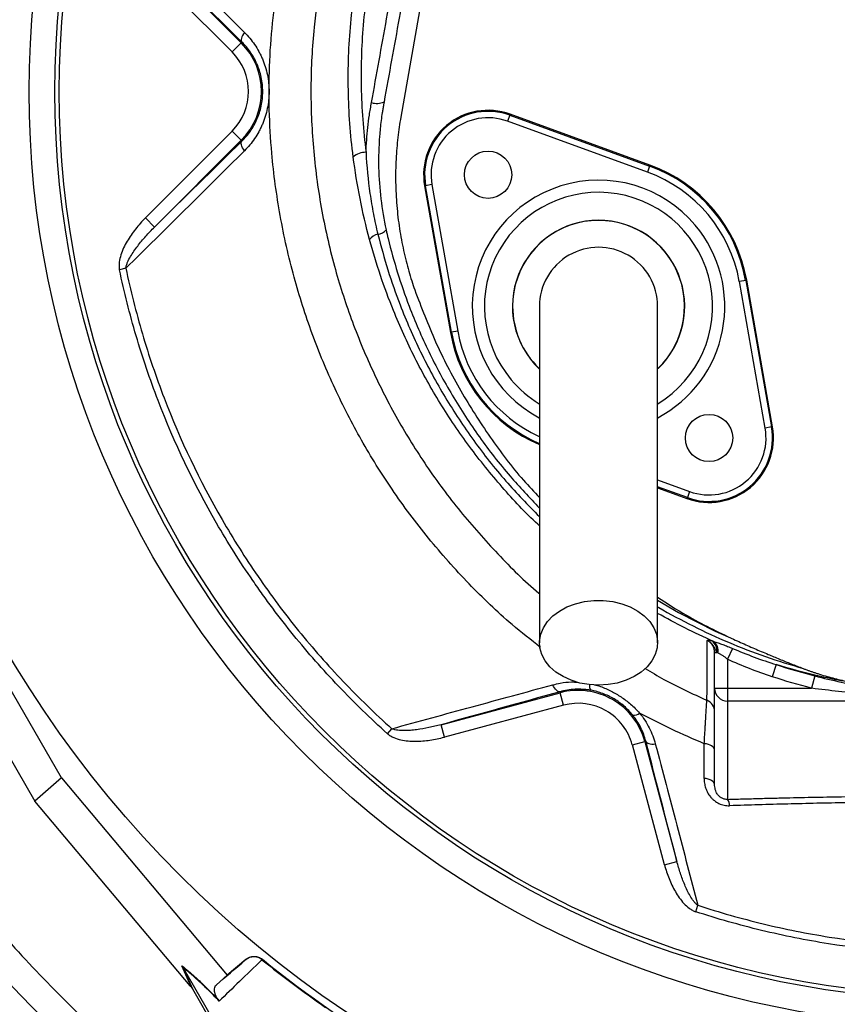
# Model space of a CAD drawing. Header units: millimetres. Extents: x 634 to 1409, y 1099 to 1989.
# Tile 8 of 17: x 801 to 992, y 1436 to 1666. Entities that reach past the tile are written whole.
import ezdxf

# ---------------------------------------------------------------- set-up
doc = ezdxf.new("R2010")
doc.units = ezdxf.units.MM

msp = doc.modelspace()

# ---------------------------------------------------------------- linework, layer by layer
at = {"color": 7, "linetype": 'Continuous', "lineweight": 25}
for p, q in [((832.79, 1680.31), (852.94, 1660.16)), ((850.82, 1658.04), (830.67, 1678.19)), ((896.09, 1677.02), (890.07, 1642.87)), ((852.94, 1660.16), (850.82, 1658.04)), ((853.11, 1660.32), (852.94, 1660.16)), ((886.17, 1646.39), (886.05, 1645.71)), ((915.43, 1643.32), (915.51, 1643.54)), ((948.06, 1631.7), (915.51, 1643.54)), ((915.43, 1643.32), (914.92, 1641.91)), ((947.47, 1630.07), (914.92, 1641.91)), ((915.43, 1643.32), (947.98, 1631.47)), ((830.64, 1619.4), (850.82, 1639.58)), ((852.94, 1637.46), (850.82, 1639.58)), ((852.94, 1637.46), (832.77, 1617.28)), ((853.11, 1637.29), (852.94, 1637.46)), ((947.98, 1631.47), (947.47, 1630.07)), ((947.98, 1631.47), (948.06, 1631.7)), ((895.84, 1626.89), (895.61, 1626.84)), ((895.61, 1626.84), (901.62, 1592.73)), ((897.32, 1627.15), (895.84, 1626.89)), ((901.86, 1592.77), (895.84, 1626.89)), ((897.32, 1627.15), (903.33, 1593.03)), ((832.77, 1617.28), (830.64, 1619.4)), ((826.09, 1607.67), (824.6, 1607.35)), ((970.33, 1604.84), (968.85, 1604.58)), ((974.87, 1570.47), (968.85, 1604.58)), ((970.33, 1604.84), (970.56, 1604.88)), ((970.33, 1604.84), (976.34, 1570.73)), ((976.58, 1570.77), (970.56, 1604.88)), ((903.33, 1593.03), (901.86, 1592.77)), ((901.86, 1592.77), (901.62, 1592.73)), ((976.34, 1570.73), (974.87, 1570.47)), ((976.34, 1570.73), (976.58, 1570.77)), ((949.84, 1556.56), (956.67, 1554.07)), ((956.75, 1554.29), (956.67, 1554.07)), ((957.27, 1555.7), (956.75, 1554.29)), ((811.09, 1489.06), (777.75, 1546.81)), ((769.97, 1544.18), (804.92, 1483.65)), ((963.09, 1509.91), (963.09, 1518.24)), ((963.09, 1518.24), (963.64, 1518.24)), ((967.25, 1519.19), (966.09, 1516.65)), ((966.09, 1516.65), (966.09, 1509.91)), ((977.44, 1515.41), (976.51, 1512.59)), ((986.42, 1512.79), (985.68, 1509.91)), ((899.43, 1501.42), (927.19, 1508.86)), ((927.12, 1509.1), (927.19, 1508.86)), ((927.96, 1505.96), (927.19, 1508.86)), ((963.09, 1509.91), (966.09, 1509.91)), ((963.09, 1487.48), (963.09, 1509.91)), ((966.09, 1509.91), (966.09, 1506.94)), ((966.09, 1509.91), (985.68, 1509.91)), ((927.96, 1505.96), (900.21, 1498.52)), ((998.17, 1506.94), (966.09, 1506.94)), ((966.09, 1506.94), (966.09, 1484.05)), ((900.21, 1498.52), (899.43, 1501.42)), ((886.95, 1499.34), (887.98, 1500.49)), ((943.95, 1496.73), (946.85, 1497.51)), ((951.43, 1468.8), (943.95, 1496.73)), ((947.08, 1497.57), (946.85, 1497.51)), ((946.85, 1497.51), (954.33, 1469.58)), ((811.09, 1489.06), (804.92, 1483.65)), ((811.09, 1489.06), (849.69, 1443.12)), ((841.06, 1440.64), (804.92, 1483.65)), ((951.43, 1468.8), (954.33, 1469.58)), ((958.7, 1457.9), (959.19, 1459.39)), ((854.04, 1446.78), (849.69, 1443.12)), ((853.95, 1446.7), (854.04, 1446.78)), ((857.86, 1446.82), (857.76, 1446.73)), ((841.26, 1440.4), (839.1, 1445.33)), ((839.43, 1444.86), (841.59, 1439.93)), ((839.43, 1444.84), (850.83, 1425.11)), ((849.69, 1443.12), (847.15, 1440.9)), ((841.59, 1439.93), (866.74, 1396.36))]:
    msp.add_line(p, q, dxfattribs=at)
at = {"color": 8, "linetype": 'Continuous', "lineweight": 25}
for p, q in [((949.84, 1558.4), (957.27, 1555.7)), ((956.75, 1554.29), (949.84, 1556.81))]:
    msp.add_line(p, q, dxfattribs=at)
at = {"color": 7, "linetype": 'Continuous', "lineweight": 25, "flags": 128}
for points in [[(853.7, 1662.57), (853.46, 1662.22), (853.26, 1661.87), (853.11, 1661.54), (853.01, 1661.23), (852.95, 1660.95), (852.95, 1660.7), (853.01, 1660.49), (853.11, 1660.32)], [(853.7, 1635.04), (853.46, 1635.4), (853.27, 1635.74), (853.11, 1636.07), (853.01, 1636.39), (852.95, 1636.67), (852.95, 1636.92), (853.01, 1637.13), (853.11, 1637.29)], [(936.09, 1510.63), (933.89, 1510.75), (931.74, 1511.13), (929.7, 1511.76), (927.83, 1512.61), (926.18, 1513.66), (924.78, 1514.89), (923.67, 1516.27), (922.89, 1517.75), (922.44, 1519.31), (922.35, 1520.9), (922.62, 1522.47), (923.24, 1524), (924.18, 1525.44), (925.44, 1526.74), (926.97, 1527.89), (928.74, 1528.84), (930.7, 1529.58), (932.8, 1530.09), (934.99, 1530.34), (937.2, 1530.34), (939.38, 1530.09), (941.48, 1529.58), (943.44, 1528.84), (945.21, 1527.89), (946.74, 1526.74), (948, 1525.44), (948.95, 1524), (949.56, 1522.47), (949.83, 1520.9), (949.74, 1519.31), (949.3, 1517.75), (948.51, 1516.27), (947.41, 1514.89), (946.01, 1513.66), (944.35, 1512.61), (942.48, 1511.76), (940.45, 1511.13), (938.3, 1510.75), (936.09, 1510.63)], [(927.12, 1509.1), (926.93, 1509.09), (926.72, 1509.14), (926.5, 1509.27), (926.28, 1509.45), (926.05, 1509.7), (925.84, 1510), (925.64, 1510.34), (925.45, 1510.72)], [(947.08, 1497.57), (947.17, 1497.4), (947.33, 1497.25), (947.54, 1497.12), (947.81, 1497.02), (948.13, 1496.95), (948.49, 1496.92), (948.88, 1496.91), (949.3, 1496.94)], [(963.09, 1495.56), (963.05, 1495.81), (962.92, 1496.06), (962.7, 1496.29), (962.41, 1496.5), (962.06, 1496.68), (961.64, 1496.83), (961.18, 1496.94), (960.68, 1497.01)], [(963.09, 1487.48), (963.05, 1487.74), (962.92, 1487.99), (962.7, 1488.22), (962.4, 1488.43), (962.04, 1488.61), (961.62, 1488.76), (961.15, 1488.87), (960.66, 1488.94)]]:
    msp.add_lwpolyline(points, dxfattribs=at)
at = {"color": 8, "linetype": 'Continuous', "lineweight": 25, "flags": 128}
msp.add_lwpolyline([(949.84, 1530.4), (954.71, 1527.53), (963.21, 1523.24), (967.51, 1521.32), (967.51, 1521.32), (967.51, 1521.32)], dxfattribs=at)
at = {"color": 7, "linetype": 'Continuous', "lineweight": 25}
for centre, radius in [((1021.09, 1648.81), 258.01), ((1021.09, 1648.81), 217.51), ((1021.09, 1648.81), 211.5), ((1021.09, 1648.81), 210.5), ((910.38, 1629.45), 5.5), ((961.8, 1568.17), 5.5)]:
    msp.add_circle(centre, radius, dxfattribs=at)
for centre, radius, start, end in [((1021.09, 1648.81), 304, 89.1518, 231.2517), ((841.59, 1648.81), 16.05, 315, 45), ((841.59, 1648.81), 13.05, 315, 45), ((884.5, 1650.24), 4.2, 252.7438, 293.3935), ((910.38, 1629.45), 15, 70, 190), ((910.38, 1629.45), 14.76, 70, 190), ((910.38, 1629.45), 13.26, 70, 190), ((881.84, 1630.45), 4.22, 88.1483, 132.2375), ((936.09, 1598.81), 33.26, 10, 70), ((936.09, 1598.81), 34.76, 10, 70), ((936.09, 1598.81), 35, 10, 70), ((936.09, 1598.81), 20, 313.5733, 180), ((884.2, 1618.89), 3.34, 279.2294, 317.4543), ((885.23, 1612.74), 2.89, 99.8905, 146.4123), ((936.09, 1598.81), 13.75, 0, 180.042), ((936.09, 1598.81), 20, 180, 226.1696), ((936.09, 1598.81), 35, 190, 246.8454), ((961.8, 1568.17), 15, 250, 10), ((961.8, 1568.17), 14.76, 250, 10), ((961.8, 1568.17), 13.26, 250, 10), ((960.87, 1518.62), 2.8, 352.1797, 55.9833), ((961.2, 1518.68), 2.71, 348.1796, 52.4468), ((931.34, 1493.36), 16.05, 15, 105), ((966.08, 1509.93), 2.99, 180.2815, 270.2788), ((931.34, 1493.36), 13.05, 15, 105), ((960.1, 1504.38), 3, 0.0162, 66.2888), ((944.32, 1505.54), 1.92, 261.8735, 313.5625), ((963.93, 1482.5), 2.66, 1.4488, 35.579), ((1021.09, 1648.81), 259.7, 231.0565, 248.9435)]:
    msp.add_arc(centre, radius, start, end, dxfattribs=at)
at = {"color": 8, "linetype": 'Continuous', "lineweight": 25}
for centre, radius, start, end in [((936.09, 1598.81), 29.38, 40, 241.9317), ((936.09, 1598.81), 26.55, 301.3308, 220), ((936.09, 1598.81), 20.04, 313.8007, 226.4058), ((936.09, 1598.81), 29.38, 297.9897, 40), ((936.09, 1598.81), 33.26, 190, 245.4651), ((936.09, 1598.81), 34.76, 190, 246.5906), ((936.09, 1598.81), 26.55, 220, 238.5964), ((935.64, 1510.44), 1.67, 169.6605, 217.2724)]:
    msp.add_arc(centre, radius, start, end, dxfattribs=at)
at = {"color": 7, "linetype": 'Continuous', "lineweight": 25}
msp.add_ellipse((841.82, 1439.31), major_axis=(-11.1, 13.24), ratio=0.015428, start_param=4.781806, end_param=4.800012, dxfattribs=at)
for points, knots in [([(869.84, 1904.81), (866.77, 1903.02), (858.1, 1897.98), (844.56, 1888.49), (829.26, 1876.49), (814.81, 1863.47), (801.23, 1849.54), (788.6, 1834.76), (776.95, 1819.18), (766.35, 1802.87), (756.83, 1785.91), (748.44, 1768.36), (741.22, 1750.3), (735.18, 1731.81), (730.38, 1712.96), (726.79, 1693.84), (724.57, 1674.53), (723.56, 1660.59), (723.68, 1653.13), (723.69, 1652.14)], [0, 0, 0, 0, 0.034908, 0.098599, 0.162291, 0.225982, 0.289673, 0.353364, 0.417055, 0.480746, 0.544437, 0.608129, 0.67182, 0.735511, 0.799202, 0.862893, 0.926584, 0.990276, 1, 1, 1, 1]), ([(879, 1633.57), (878.34, 1638.77), (877.96, 1643.97), (877.77, 1654.35), (877.95, 1659.53), (878.67, 1667.3), (878.98, 1669.89), (879.57, 1673.77), (879.78, 1675.06), (880.24, 1677.64), (880.49, 1678.93), (881.83, 1685.32), (883.19, 1690.34), (886.41, 1700.22), (888.28, 1705.07), (891.38, 1712.26), (892.46, 1714.64), (894.71, 1719.37), (895.88, 1721.72), (898.32, 1726.38), (899.59, 1728.69), (902.21, 1733.25), (903.56, 1735.51), (907.74, 1742.2), (910.71, 1746.56), (913.85, 1750.81)], [0, 0, 0, 0, 0.125, 0.125, 0.25, 0.25, 0.3125, 0.3125, 0.34375, 0.34375, 0.375, 0.375, 0.5, 0.5, 0.625, 0.625, 0.6875, 0.6875, 0.75, 0.75, 0.8125, 0.8125, 0.875, 0.875, 1, 1, 1, 1]), ([(916.21, 1749.76), (913.12, 1745.58), (910.22, 1741.3), (904.75, 1732.55), (902.18, 1728.08), (898.59, 1721.22), (897.43, 1718.91), (895.22, 1714.26), (894.16, 1711.93), (891.11, 1704.87), (889.27, 1700.1), (886.1, 1690.41), (884.76, 1685.48), (883.44, 1679.2), (883.2, 1677.94), (882.74, 1675.41), (882.53, 1674.14), (881.95, 1670.33), (881.65, 1667.78), (880.94, 1660.16), (880.76, 1655.07), (880.95, 1644.87), (881.32, 1639.77), (881.98, 1634.66)], [0, 0, 0, 0, 0.125, 0.125, 0.25, 0.25, 0.3125, 0.3125, 0.375, 0.375, 0.5, 0.5, 0.625, 0.625, 0.65625, 0.65625, 0.6875, 0.6875, 0.75, 0.75, 0.875, 0.875, 1, 1, 1, 1]), ([(826.09, 1689.95), (830.66, 1685.42), (835.25, 1680.88), (844.45, 1671.76), (849.07, 1667.18), (853.7, 1662.57)], [0, 0, 0, 0, 0.5, 0.5, 1, 1, 1, 1]), ([(883.26, 1646.23), (884.43, 1652.75), (885.6, 1659.26), (887.37, 1669.02), (887.95, 1672.28), (888.84, 1677.16), (889.28, 1679.6), (889.72, 1682.04), (890.01, 1683.67), (890.16, 1684.48), (890.31, 1685.3)], [0, 0, 0, 0, 0.5, 0.5, 0.75, 0.75, 0.875, 0.9375, 0.9375, 1, 1, 1, 1]), ([(893.23, 1685.45), (893.16, 1685.05), (893.08, 1684.64), (892.94, 1683.83), (892.72, 1682.61), (892.2, 1679.76), (891.76, 1677.32), (890.88, 1672.43), (890.29, 1669.18), (888.52, 1659.41), (887.34, 1652.9), (886.17, 1646.39)], [0, 0, 0, 0, 0.03125, 0.03125, 0.0625, 0.125, 0.25, 0.25, 0.5, 0.5, 1, 1, 1, 1]), ([(853.7, 1662.57), (854.14, 1662.14), (854.55, 1661.69), (855.33, 1660.75), (855.71, 1660.25), (856.4, 1659.23), (856.73, 1658.7), (857.18, 1657.87), (857.33, 1657.59), (857.61, 1657.01), (857.74, 1656.72), (858.37, 1655.24), (858.75, 1654), (859.15, 1652.07), (859.25, 1651.41), (859.38, 1650.1), (859.45, 1648.78), (859.38, 1647.47), (859.24, 1646.16), (859.14, 1645.5), (858.74, 1643.57), (858.36, 1642.35), (857.73, 1640.88), (857.6, 1640.59), (857.32, 1640.01), (857.17, 1639.73), (856.72, 1638.9), (856.39, 1638.37), (855.35, 1636.83), (854.56, 1635.9), (853.7, 1635.04)], [0, 0, 0, 0, 0.0625, 0.0625, 0.125, 0.125, 0.1875, 0.1875, 0.21875, 0.21875, 0.25, 0.25, 0.375, 0.375, 0.4375, 0.4375, 0.5, 0.5625, 0.5625, 0.625, 0.625, 0.75, 0.75, 0.78125, 0.78125, 0.8125, 0.8125, 0.875, 0.875, 1, 1, 1, 1]), ([(853.11, 1637.29), (853.82, 1637.99), (854.47, 1638.76), (855.35, 1640.02), (855.63, 1640.46), (856.14, 1641.38), (856.38, 1641.86), (857.03, 1643.33), (857.36, 1644.36), (857.71, 1645.99), (857.8, 1646.55), (857.91, 1647.67), (857.97, 1648.78), (857.92, 1649.9), (857.8, 1651.02), (857.71, 1651.58), (857.37, 1653.21), (857.04, 1654.25), (856.39, 1655.74), (856.15, 1656.22), (855.64, 1657.14), (855.36, 1657.58), (854.48, 1658.85), (853.82, 1659.62), (853.11, 1660.32)], [0, 0, 0, 0, 0.125, 0.125, 0.1875, 0.1875, 0.25, 0.25, 0.375, 0.375, 0.4375, 0.4375, 0.5, 0.5625, 0.5625, 0.625, 0.625, 0.75, 0.75, 0.8125, 0.8125, 0.875, 0.875, 1, 1, 1, 1]), ([(723.77, 1645.82), (723.77, 1642.43), (723.79, 1632.57), (725.2, 1616.27), (727.91, 1597.01), (731.93, 1577.98), (737.17, 1559.25), (743.62, 1540.9), (751.26, 1523.01), (760.05, 1505.66), (769.96, 1488.92), (780.93, 1472.86), (792.93, 1457.56), (805.91, 1443.07), (819.81, 1429.46), (834.55, 1416.76), (850.14, 1405.16), (861.83, 1397.22), (868.49, 1393.5), (869.49, 1392.94)], [0, 0, 0, 0, 0.033257, 0.096955, 0.160653, 0.224351, 0.288049, 0.351747, 0.415445, 0.479143, 0.54284, 0.606538, 0.670236, 0.733934, 0.797632, 0.86133, 0.925028, 0.988726, 1, 1, 1, 1]), ([(881.98, 1634.66), (882.04, 1636.59), (882.18, 1638.52), (882.5, 1641.41), (882.63, 1642.38), (882.84, 1643.82), (882.92, 1644.3), (883.08, 1645.27), (883.17, 1645.75), (883.26, 1646.23)], [0, 0, 0, 0, 0.5, 0.5, 0.75, 0.75, 0.875, 0.875, 1, 1, 1, 1]), ([(886.05, 1645.71), (886.02, 1645.56), (886, 1645.41), (885.94, 1645.1), (885.87, 1644.65), (885.79, 1644.2), (885.65, 1643.29), (885.57, 1642.68), (885.34, 1640.85), (885.21, 1639.63), (884.93, 1635.97), (884.86, 1633.53), (884.97, 1628.68), (885.15, 1626.26), (885.73, 1621.43), (886.14, 1619.02), (886.66, 1616.63)], [0, 0, 0, 0, 0.015625, 0.015625, 0.03125, 0.0625, 0.0625, 0.125, 0.125, 0.25, 0.25, 0.5, 0.5, 0.75, 0.75, 1, 1, 1, 1]), ([(853.7, 1635.04), (849.06, 1630.44), (844.45, 1625.85), (835.24, 1616.73), (830.66, 1612.19), (826.09, 1607.67)], [0, 0, 0, 0, 0.5, 0.5, 1, 1, 1, 1]), ([(881.98, 1634.66), (882.13, 1631.44), (882.44, 1628.24), (883.13, 1623.47), (883.4, 1621.88), (884.01, 1618.73), (884.35, 1617.15), (884.73, 1615.59)], [0, 0, 0, 0, 0.5, 0.5, 0.75, 0.75, 1, 1, 1, 1]), ([(882.82, 1614.34), (881.97, 1617.5), (881.22, 1620.68), (879.95, 1627.09), (879.42, 1630.31), (879, 1633.57)], [0, 0, 0, 0, 0.5, 0.5, 1, 1, 1, 1]), ([(830.64, 1619.4), (829.82, 1618.58), (829.05, 1617.71), (827.62, 1615.9), (826.96, 1614.96), (826.09, 1613.46), (825.81, 1612.94), (825.32, 1611.89), (825.11, 1611.35), (824.75, 1610.24), (824.62, 1609.67), (824.51, 1608.81), (824.5, 1608.52), (824.51, 1607.93), (824.53, 1607.64), (824.6, 1607.35)], [0, 0, 0, 0, 0.25, 0.25, 0.5, 0.5, 0.625, 0.625, 0.75, 0.75, 0.875, 0.875, 0.9375, 0.9375, 1, 1, 1, 1]), ([(826.09, 1607.67), (826.11, 1607.92), (826.17, 1608.16), (826.31, 1608.64), (826.4, 1608.87), (826.69, 1609.55), (826.93, 1609.99), (827.67, 1611.27), (828.24, 1612.08), (829.44, 1613.64), (830.07, 1614.4), (831.38, 1615.87), (832.06, 1616.58), (832.77, 1617.28)], [0, 0, 0, 0, 0.0625, 0.0625, 0.125, 0.125, 0.25, 0.25, 0.5, 0.5, 0.75, 0.75, 1, 1, 1, 1]), ([(886.95, 1499.34), (883, 1502.89), (879.21, 1506.57), (871.94, 1514.22), (868.46, 1518.18), (863.47, 1524.33), (861.85, 1526.41), (859.47, 1529.59), (858.69, 1530.66), (857.14, 1532.81), (856.38, 1533.9), (852.63, 1539.36), (849.81, 1543.82), (841.91, 1557.5), (837.38, 1567.01), (832.64, 1579.37), (831.74, 1581.87), (830.04, 1586.89), (829.24, 1589.41), (826.99, 1597.03), (825.69, 1602.16), (824.6, 1607.35)], [0, 0, 0, 0, 0.125, 0.125, 0.25, 0.25, 0.3125, 0.3125, 0.34375, 0.34375, 0.375, 0.375, 0.5, 0.5, 0.75, 0.75, 0.8125, 0.8125, 0.875, 0.875, 1, 1, 1, 1]), ([(826.09, 1607.67), (827.18, 1602.52), (828.46, 1597.43), (830.69, 1589.88), (831.48, 1587.38), (833.17, 1582.41), (834.06, 1579.93), (838.76, 1567.67), (843.26, 1558.25), (851.08, 1544.69), (853.87, 1540.26), (858.33, 1533.77), (859.87, 1531.63), (863.01, 1527.42), (864.63, 1525.35), (867.94, 1521.27), (869.64, 1519.25), (873.1, 1515.31), (874.88, 1513.37), (880.3, 1507.67), (884.07, 1504.01), (887.98, 1500.49)], [0, 0, 0, 0, 0.125, 0.125, 0.1875, 0.1875, 0.25, 0.25, 0.5, 0.5, 0.625, 0.625, 0.6875, 0.6875, 0.75, 0.75, 0.8125, 0.8125, 0.875, 0.875, 1, 1, 1, 1]), ([(893.32, 1602.64), (894.85, 1598.59), (897.91, 1590.53), (903.85, 1579.08), (910.72, 1568.32), (916.91, 1560.03), (921.08, 1555.64), (922.34, 1554.31)], [0, 0, 0, 0, 0.228745, 0.455263, 0.679949, 0.903115, 1, 1, 1, 1]), ([(922.34, 1598.81), (922.34, 1598.61), (922.34, 1598.19), (922.34, 1597.46), (922.34, 1596.51), (922.34, 1595.28), (922.34, 1593.71), (922.34, 1591.77), (922.34, 1589.18), (922.34, 1585.56), (922.34, 1580.73), (922.34, 1574.63), (922.34, 1567.52), (922.34, 1559.49), (922.34, 1550.65), (922.34, 1541.12), (922.34, 1531), (922.34, 1524.04), (922.34, 1520.5)], [0, 0, 0, 0, 0.045521, 0.094717, 0.147611, 0.204275, 0.251456, 0.300858, 0.352419, 0.406213, 0.470225, 0.53729, 0.607172, 0.679907, 0.755587, 0.834151, 0.915609, 1, 1, 1, 1]), ([(949.84, 1520.5), (949.84, 1523.84), (949.84, 1530.47), (949.84, 1540.22), (949.84, 1549.61), (949.84, 1558.52), (949.84, 1566.81), (949.84, 1574.34), (949.84, 1580.66), (949.84, 1585.76), (949.84, 1589.61), (949.84, 1592.47), (949.84, 1594.79), (949.84, 1596.54), (949.84, 1597.82), (949.84, 1598.48), (949.84, 1598.81)], [0, 0, 0, 0, 0.079644, 0.158009, 0.235124, 0.311015, 0.385614, 0.459005, 0.531252, 0.593311, 0.65426, 0.714301, 0.773508, 0.85087, 0.926319, 1, 1, 1, 1]), ([(949.84, 1531.09), (952.06, 1529.66), (957.71, 1525.98), (963.8, 1523.08), (967.51, 1521.32)], [0, 0, 0, 0, 0.391791, 1, 1, 1, 1]), ([(961.3, 1507.12), (961.31, 1507.68), (961.33, 1508.4), (961.35, 1510.14), (961.35, 1511.16), (961.36, 1513.5), (961.37, 1514.81), (961.37, 1517.72), (961.37, 1519.31), (961.36, 1521.05)], [0, 0, 0, 0, 0.25, 0.25, 0.5, 0.5, 0.75, 0.75, 1, 1, 1, 1]), ([(961.36, 1521.05), (961.38, 1521.06), (961.4, 1521.07), (961.45, 1521.08), (961.48, 1521.08), (961.58, 1521.09), (961.66, 1521.08), (961.93, 1521.05), (962.16, 1521.01), (962.43, 1520.94)], [0, 0, 0, 0, 0.125, 0.125, 0.25, 0.25, 0.5, 0.5, 1, 1, 1, 1]), ([(963.64, 1518.24), (963.49, 1518.46), (963.38, 1518.71), (963.12, 1519.23), (962.98, 1519.5), (962.64, 1520.03), (962.43, 1520.28), (962.07, 1520.61), (961.94, 1520.71), (961.66, 1520.9), (961.51, 1520.98), (961.36, 1521.05)], [0, 0, 0, 0, 0.25, 0.25, 0.5, 0.5, 0.75, 0.75, 0.875, 0.875, 1, 1, 1, 1]), ([(963.09, 1518.24), (963.09, 1518.53), (963.05, 1518.82), (962.94, 1519.24), (962.89, 1519.37), (962.77, 1519.64), (962.71, 1519.77), (962.48, 1520.14), (962.3, 1520.36), (961.87, 1520.75), (961.63, 1520.92), (961.36, 1521.05)], [0, 0, 0, 0, 0.25, 0.25, 0.375, 0.375, 0.5, 0.5, 0.75, 0.75, 1, 1, 1, 1]), ([(962.85, 1520.83), (963.19, 1520.71), (963.54, 1520.59), (964.26, 1520.34), (964.62, 1520.22), (965.37, 1519.95), (965.75, 1519.81), (966.5, 1519.51), (966.88, 1519.36), (967.25, 1519.19)], [0, 0, 0, 0, 0.25, 0.25, 0.5, 0.5, 0.75, 0.75, 1, 1, 1, 1]), ([(967.51, 1521.32), (968.05, 1521.07), (969.13, 1520.58), (970.75, 1519.86), (972.36, 1519.16), (973.96, 1518.47), (975.9, 1517.65), (978.21, 1516.69), (980.92, 1515.59), (982.77, 1514.88), (983.7, 1514.51)], [0, 0, 0, 0, 0.101917, 0.202879, 0.302889, 0.401951, 0.500069, 0.66183, 0.828469, 1, 1, 1, 1]), ([(966.09, 1516.65), (965.91, 1516.82), (965.72, 1516.98), (965.34, 1517.27), (965.14, 1517.41), (964.75, 1517.65), (964.55, 1517.76), (964.18, 1517.95), (964.01, 1518.04), (963.85, 1518.13)], [0, 0, 0, 0, 0.25, 0.25, 0.5, 0.5, 0.75, 0.75, 1, 1, 1, 1]), ([(997.64, 1510.79), (995.92, 1511.04), (994.2, 1511.34), (990.79, 1511.98), (989.09, 1512.34), (984.04, 1513.5), (980.72, 1514.4), (977.44, 1515.41)], [0, 0, 0, 0, 0.25, 0.25, 0.5, 0.5, 1, 1, 1, 1]), ([(983.7, 1514.51), (983.92, 1514.43), (984.36, 1514.26), (985.02, 1514.02), (985.71, 1513.78), (986.4, 1513.54), (987.44, 1513.21), (988.83, 1512.78), (990.57, 1512.3), (992.32, 1511.86), (994.08, 1511.47), (995.85, 1511.1), (997.04, 1510.89), (997.64, 1510.79)], [0, 0, 0, 0, 0.048202, 0.097322, 0.147367, 0.198347, 0.250267, 0.373775, 0.500284, 0.624448, 0.74908, 0.874243, 1, 1, 1, 1]), ([(986.42, 1512.79), (988.44, 1512.27), (990.48, 1511.79), (994.55, 1510.9), (996.6, 1510.49), (998.65, 1510.13)], [0, 0, 0, 0, 0.5, 0.5, 1, 1, 1, 1]), ([(887.98, 1500.49), (894.18, 1502.19), (900.4, 1503.89), (912.89, 1507.3), (919.15, 1509.01), (925.45, 1510.72)], [0, 0, 0, 0, 0.5, 0.5, 1, 1, 1, 1]), ([(934.31, 1509.43), (934, 1509.49), (933.69, 1509.54), (933.06, 1509.61), (932.75, 1509.64), (931.82, 1509.69), (931.21, 1509.7), (930.01, 1509.63), (929.42, 1509.57), (928.25, 1509.38), (927.68, 1509.25), (927.12, 1509.1)], [0, 0, 0, 0, 0.125, 0.125, 0.25, 0.25, 0.5, 0.5, 0.75, 0.75, 1, 1, 1, 1]), ([(944.05, 1503.64), (943.75, 1504.01), (943.44, 1504.37), (942.78, 1505.06), (942.42, 1505.4), (941.33, 1506.35), (940.54, 1506.92), (939.29, 1507.67), (938.85, 1507.9), (937.96, 1508.33), (937.52, 1508.51), (936.16, 1509.02), (935.25, 1509.26), (934.31, 1509.43)], [0, 0, 0, 0, 0.125, 0.125, 0.25, 0.25, 0.5, 0.5, 0.625, 0.625, 0.75, 0.75, 1, 1, 1, 1]), ([(960.68, 1497.01), (960.77, 1498.46), (960.85, 1499.78), (960.94, 1501.28), (960.95, 1501.57), (960.99, 1502.13), (961, 1502.41), (961.05, 1503.21), (961.08, 1503.69), (961.14, 1504.57), (961.16, 1504.97), (961.2, 1505.5), (961.21, 1505.66), (961.23, 1505.97), (961.23, 1506.11), (961.28, 1506.74), (961.29, 1507.04), (961.3, 1507.12)], [0, 0, 0, 0, 0.25, 0.25, 0.3125, 0.3125, 0.375, 0.375, 0.5, 0.5, 0.625, 0.625, 0.6875, 0.6875, 0.75, 0.75, 1, 1, 1, 1]), ([(947.08, 1497.57), (946.81, 1498.63), (946.43, 1499.67), (945.68, 1501.2), (945.39, 1501.7), (944.76, 1502.7), (944.42, 1503.18), (944.05, 1503.64)], [0, 0, 0, 0, 0.5, 0.5, 0.75, 0.75, 1, 1, 1, 1]), ([(960.68, 1497.01), (958.11, 1498.07), (955.58, 1499.2), (950.56, 1501.58), (948.09, 1502.83), (945.64, 1504.15)], [0, 0, 0, 0, 0.5, 0.5, 1, 1, 1, 1]), ([(945.64, 1504.15), (946.08, 1503.61), (946.49, 1503.04), (947.25, 1501.87), (947.59, 1501.27), (948.5, 1499.46), (948.96, 1498.22), (949.3, 1496.94)], [0, 0, 0, 0, 0.25, 0.25, 0.5, 0.5, 1, 1, 1, 1]), ([(899.43, 1501.42), (898.49, 1501.17), (897.55, 1500.94), (895.66, 1500.55), (894.71, 1500.39), (893.28, 1500.2), (892.79, 1500.15), (891.83, 1500.08), (891.34, 1500.06), (890.37, 1500.05), (889.88, 1500.07), (889.16, 1500.16), (888.92, 1500.2), (888.44, 1500.32), (888.2, 1500.39), (887.98, 1500.49)], [0, 0, 0, 0, 0.25, 0.25, 0.5, 0.5, 0.625, 0.625, 0.75, 0.75, 0.875, 0.875, 0.9375, 0.9375, 1, 1, 1, 1]), ([(886.95, 1499.34), (887.16, 1499.15), (887.4, 1498.98), (887.9, 1498.68), (888.16, 1498.55), (888.96, 1498.2), (889.51, 1498.04), (890.63, 1497.79), (891.2, 1497.7), (892.35, 1497.6), (892.92, 1497.58), (894.62, 1497.58), (895.74, 1497.67), (897.98, 1498), (899.1, 1498.23), (900.21, 1498.52)], [0, 0, 0, 0, 0.0625, 0.0625, 0.125, 0.125, 0.25, 0.25, 0.375, 0.375, 0.5, 0.5, 0.75, 0.75, 1, 1, 1, 1]), ([(949.3, 1496.94), (950.97, 1490.61), (952.63, 1484.33), (955.93, 1471.82), (957.56, 1465.59), (959.19, 1459.39)], [0, 0, 0, 0, 0.5, 0.5, 1, 1, 1, 1]), ([(960.66, 1488.94), (960.66, 1490.68), (960.67, 1492.42), (960.67, 1494.15), (960.68, 1495.11), (960.68, 1496.06), (960.68, 1497.01)], [0, 0, 0, 0, 0.006000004, 0.006000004, 0.006000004, 0.009284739, 0.009284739, 0.009284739, 0.009284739]), ([(960.66, 1488.94), (960.65, 1488.57), (960.68, 1488.19), (960.8, 1487.44), (960.89, 1487.07), (961.13, 1486.35), (961.28, 1485.98), (961.66, 1485.28), (961.88, 1484.95), (962.27, 1484.47), (962.41, 1484.32), (962.71, 1484.02), (962.87, 1483.89), (963.36, 1483.5), (963.72, 1483.26), (964.3, 1482.99), (964.5, 1482.91), (964.91, 1482.77), (965.12, 1482.72), (965.74, 1482.59), (966.17, 1482.55), (966.59, 1482.57)], [0, 0, 0, 0, 0.125, 0.125, 0.25, 0.25, 0.375, 0.375, 0.5, 0.5, 0.5625, 0.5625, 0.625, 0.625, 0.75, 0.75, 0.8125, 0.8125, 0.875, 0.875, 1, 1, 1, 1]), ([(963.13, 1486.96), (963.13, 1486.97), (963.07, 1487.15), (963.08, 1487.32), (963.09, 1487.48)], [0, 0, 0, 0, 0.043646, 1, 1, 1, 1]), ([(966.09, 1484.05), (966.67, 1484.07), (967.82, 1484.1), (969.54, 1484.15), (971.26, 1484.2), (972.96, 1484.24), (974.67, 1484.29), (976.36, 1484.33), (978.05, 1484.37), (981.47, 1484.45), (986.59, 1484.56), (993.47, 1484.68), (1000.34, 1484.78), (1007.25, 1484.85), (1014.17, 1484.89), (1021.07, 1484.9), (1027.96, 1484.89), (1034.86, 1484.85), (1041.79, 1484.78), (1047.53, 1484.7), (1052.08, 1484.62), (1055.43, 1484.56), (1058.82, 1484.49), (1062.22, 1484.42), (1065.66, 1484.33), (1069.11, 1484.25), (1072.6, 1484.15), (1074.92, 1484.08), (1076.09, 1484.05)], [0, 0, 0, 0, 0.015939, 0.031794, 0.047567, 0.063258, 0.078867, 0.094395, 0.109843, 0.12521, 0.188192, 0.250162, 0.312872, 0.374969, 0.437621, 0.500012, 0.561814, 0.624018, 0.686676, 0.749836, 0.780101, 0.810643, 0.841468, 0.872581, 0.903986, 0.935688, 0.967691, 1, 1, 1, 1]), ([(1075.6, 1482.57), (1073.35, 1482.64), (1071.11, 1482.71), (1066.6, 1482.84), (1064.34, 1482.9), (1057.56, 1483.08), (1053.03, 1483.18), (1039.4, 1483.42), (1030.27, 1483.5), (1011.91, 1483.5), (1002.78, 1483.42), (989.15, 1483.18), (984.62, 1483.08), (977.84, 1482.9), (975.58, 1482.84), (971.08, 1482.71), (968.83, 1482.64), (966.59, 1482.57)], [0, 0, 0, 0, 0.0625, 0.0625, 0.125, 0.125, 0.25, 0.25, 0.5, 0.5, 0.75, 0.75, 0.875, 0.875, 0.9375, 0.9375, 1, 1, 1, 1]), ([(959.19, 1459.39), (958.99, 1459.52), (958.81, 1459.69), (958.48, 1460.04), (958.33, 1460.22), (957.89, 1460.79), (957.64, 1461.19), (956.92, 1462.43), (956.51, 1463.3), (955.77, 1465.05), (955.44, 1465.94), (954.84, 1467.75), (954.57, 1468.66), (954.33, 1469.58)], [0, 0, 0, 0, 0.0625, 0.0625, 0.125, 0.125, 0.25, 0.25, 0.5, 0.5, 0.75, 0.75, 1, 1, 1, 1]), ([(951.43, 1468.8), (951.73, 1467.71), (952.08, 1466.64), (952.91, 1464.56), (953.39, 1463.55), (954.24, 1462.09), (954.55, 1461.61), (955.21, 1460.69), (955.56, 1460.25), (956.33, 1459.42), (956.75, 1459.03), (957.43, 1458.53), (957.67, 1458.37), (958.17, 1458.1), (958.43, 1457.99), (958.7, 1457.9)], [0, 0, 0, 0, 0.25, 0.25, 0.5, 0.5, 0.625, 0.625, 0.75, 0.75, 0.875, 0.875, 0.9375, 0.9375, 1, 1, 1, 1]), ([(1083.48, 1457.9), (1080.96, 1457.07), (1078.41, 1456.29), (1073.3, 1454.85), (1070.74, 1454.17), (1063.04, 1452.32), (1057.87, 1451.28), (1042.28, 1448.8), (1031.77, 1447.96), (1010.51, 1447.95), (999.99, 1448.79), (984.36, 1451.27), (979.18, 1452.31), (971.45, 1454.17), (968.88, 1454.85), (963.77, 1456.29), (961.23, 1457.07), (958.7, 1457.9)], [0, 0, 0, 0, 0.0625, 0.0625, 0.125, 0.125, 0.25, 0.25, 0.5, 0.5, 0.75, 0.75, 0.875, 0.875, 0.9375, 0.9375, 1, 1, 1, 1]), ([(959.19, 1459.39), (961.69, 1458.57), (964.21, 1457.8), (969.28, 1456.37), (971.83, 1455.7), (979.48, 1453.85), (984.62, 1452.83), (1000.09, 1450.36), (1010.52, 1449.53), (1031.59, 1449.53), (1042.02, 1450.36), (1057.53, 1452.82), (1062.68, 1453.85), (1072.92, 1456.31), (1077.99, 1457.75), (1083, 1459.39)], [0, 0, 0, 0, 0.0625, 0.0625, 0.125, 0.125, 0.25, 0.25, 0.5, 0.5, 0.75, 0.75, 0.875, 0.875, 1, 1, 1, 1]), ([(857.77, 1446.71), (855.94, 1444.96), (854.21, 1443.28), (850.89, 1440.07), (849.32, 1438.54), (847.81, 1437.08)], [0, 0, 0, 0, 0.5, 0.5, 1, 1, 1, 1]), ([(857.76, 1446.73), (857.48, 1446.95), (857.18, 1447.11), (856.53, 1447.34), (856.18, 1447.4), (855.67, 1447.39), (855.5, 1447.38), (855.16, 1447.32), (854.99, 1447.27), (854.67, 1447.15), (854.52, 1447.08), (854.22, 1446.91), (854.08, 1446.81), (853.95, 1446.7)], [0, 0, 0, 0, 0.25, 0.25, 0.5, 0.5, 0.625, 0.625, 0.75, 0.75, 0.875, 0.875, 1, 1, 1, 1]), ([(854.04, 1446.78), (854.31, 1447.01), (854.6, 1447.18), (855.26, 1447.42), (855.6, 1447.49), (856.12, 1447.49), (856.29, 1447.48), (856.63, 1447.42), (856.8, 1447.38), (857.29, 1447.21), (857.59, 1447.04), (857.86, 1446.82)], [0, 0, 0, 0, 0.25, 0.25, 0.5, 0.5, 0.625, 0.625, 0.75, 0.75, 1, 1, 1, 1]), ([(839.1, 1445.33), (839.6, 1444.94), (840.15, 1444.5), (841.04, 1443.74), (841.35, 1443.47), (842, 1442.9), (842.34, 1442.59), (843.38, 1441.63), (844.14, 1440.92), (845.35, 1439.72), (845.77, 1439.3), (846.63, 1438.43), (847.08, 1437.98), (847.53, 1437.5)], [0, 0, 0, 0, 0.25, 0.25, 0.375, 0.375, 0.5, 0.5, 0.75, 0.75, 0.875, 0.875, 1, 1, 1, 1]), ([(847.81, 1437.08), (846.89, 1438.03), (846.04, 1438.9), (844.44, 1440.48), (843.7, 1441.18), (842.65, 1442.14), (842.32, 1442.44), (841.67, 1443.01), (841.37, 1443.28), (840.48, 1444.03), (839.94, 1444.46), (839.43, 1444.84)], [0, 0, 0, 0, 0.25, 0.25, 0.5, 0.5, 0.625, 0.625, 0.75, 0.75, 1, 1, 1, 1]), ([(847.53, 1437.5), (847.47, 1437.59), (847.42, 1437.66), (847.34, 1437.78), (847.3, 1437.83), (847.21, 1437.98), (847.16, 1438.07), (847.04, 1438.3), (846.99, 1438.42), (846.9, 1438.65), (846.87, 1438.75), (846.81, 1438.94), (846.79, 1439.03), (846.74, 1439.28), (846.72, 1439.42), (846.7, 1439.69), (846.7, 1439.81), (846.73, 1440.15), (846.79, 1440.34), (846.93, 1440.66), (847.03, 1440.79), (847.15, 1440.9)], [0, 0, 0, 0, 0.015625, 0.015625, 0.03125, 0.03125, 0.0625, 0.0625, 0.125, 0.125, 0.1875, 0.1875, 0.25, 0.25, 0.375, 0.375, 0.5, 0.5, 0.75, 0.75, 1, 1, 1, 1])]:
    msp.add_open_spline(points, degree=3, knots=knots, dxfattribs=at)
at = {"color": 8, "linetype": 'Continuous', "lineweight": 25}
for points, knots in [([(944.34, 1792.39), (942.83, 1791.24), (937.93, 1787.52), (930.21, 1780.55), (920.39, 1770.73), (910.59, 1759.29), (901.05, 1746.17), (892.58, 1732.33), (885.97, 1719.33), (880.89, 1707.45), (877.01, 1696.82), (873.81, 1685.98), (871.35, 1674.95), (869.62, 1662.89), (868.94, 1649.79), (869.51, 1635.75), (871.35, 1621.82), (874.34, 1608.5), (878.38, 1595.87), (883.29, 1583.96), (889.16, 1572.48), (895.99, 1561.45), (903.79, 1550.94), (912.59, 1541.13), (918.83, 1534.8), (922.3, 1532), (922.34, 1531.97)], [0, 0, 0, 0, 0.01898, 0.061566, 0.10401, 0.157985, 0.212135, 0.266293, 0.320279, 0.357895, 0.395642, 0.43339, 0.471053, 0.508598, 0.555279, 0.602162, 0.649055, 0.695752, 0.738613, 0.78162, 0.824628, 0.867489, 0.911367, 0.955403, 0.999437, 1, 1, 1, 1]), ([(922.6, 1519.42), (920.36, 1521.17), (914.49, 1525.74), (905.74, 1534.22), (896.37, 1544.71), (888.03, 1555.92), (880.77, 1567.58), (874.54, 1579.68), (869.28, 1592.37), (864.98, 1605.83), (861.8, 1619.89), (860.04, 1632.94), (859.37, 1644.56), (859.42, 1654.68), (860.1, 1664.66), (861.43, 1674.48), (863.35, 1684.08), (866.28, 1695.27), (870.54, 1707.92), (876.62, 1722.34), (884.02, 1736.71), (891.91, 1749.38), (899.64, 1760.06), (906.88, 1768.91), (915.17, 1778.01), (921.4, 1783.78), (924.83, 1786.96)], [0, 0, 0, 0, 0.027802, 0.072817, 0.119164, 0.165512, 0.209509, 0.253506, 0.298725, 0.343943, 0.391831, 0.439719, 0.472739, 0.505792, 0.538809, 0.570754, 0.602733, 0.634686, 0.684042, 0.733404, 0.787811, 0.842216, 0.879524, 0.916862, 0.954169, 1, 1, 1, 1]), ([(922.34, 1547.75), (922.22, 1547.86), (919.08, 1550.62), (913.54, 1556.73), (905.88, 1566.1), (899.11, 1576.19), (893.19, 1586.76), (888.67, 1596.75), (885.24, 1605.97), (883.63, 1611.55), (882.82, 1614.34)], [0, 0, 0, 0, 0.006123, 0.158307, 0.312469, 0.46717, 0.621899, 0.776097, 0.888048, 1, 1, 1, 1]), ([(884.73, 1615.59), (885.47, 1612.81), (886.94, 1607.25), (890.2, 1598.08), (894.53, 1588.11), (900.26, 1577.56), (906.9, 1567.51), (914.2, 1558.18), (919.68, 1552.58), (922.34, 1549.86)], [0, 0, 0, 0, 0.113184, 0.226382, 0.382612, 0.539407, 0.696187, 0.852397, 1, 1, 1, 1]), ([(887.13, 1614.58), (887.13, 1614.58), (887.78, 1611.91), (889.25, 1606.61), (892.29, 1597.79), (896.43, 1588.2), (901.9, 1578.02), (908.24, 1568.33), (915.03, 1559.55), (920.02, 1554.31), (922.34, 1551.87)], [0, 0, 0, 0, 0.000001, 0.11392, 0.22784, 0.386199, 0.545124, 0.704049, 0.862408, 1, 1, 1, 1]), ([(949.84, 1528.86), (949.92, 1528.81), (952.61, 1527.23), (958.04, 1524.33), (966.33, 1520.51), (974.87, 1517.16), (980.76, 1515.39), (983.7, 1514.51)], [0, 0, 0, 0, 0.007834, 0.254513, 0.501201, 0.750601, 1, 1, 1, 1]), ([(962.85, 1520.83), (960.62, 1521.84), (956.19, 1523.84), (951.94, 1526.18), (949.84, 1527.34)], [0, 0, 0, 0, 0.50513, 1, 1, 1, 1]), ([(946.9, 1514.52), (948.35, 1513.66), (953, 1510.89), (957.92, 1508.66), (961.3, 1507.12)], [0, 0, 0, 0, 0.313248, 1, 1, 1, 1]), ([(925.45, 1510.72), (926.03, 1510.86), (927.43, 1511.2), (929.37, 1511.43), (930.74, 1511.36), (931.22, 1511.33)], [0, 0, 0, 0, 0.310909, 0.761226, 1, 1, 1, 1]), ([(935.15, 1510.74), (935.61, 1510.61), (936.92, 1510.24), (939.02, 1509.29), (941.38, 1507.92), (943.64, 1506.23), (944.96, 1504.86), (945.64, 1504.15)], [0, 0, 0, 0, 0.115246, 0.329898, 0.543169, 0.761457, 1, 1, 1, 1]), ([(966.09, 1484.05), (965.91, 1484.05), (965.64, 1484.05), (965.16, 1484.16), (964.83, 1484.3), (964.36, 1484.59), (963.87, 1485.04), (963.33, 1485.9), (963.21, 1486.56), (963.13, 1486.96)], [0, 0, 0, 0, 0.10765, 0.151108, 0.271006, 0.301757, 0.466505, 0.672571, 1, 1, 1, 1])]:
    msp.add_open_spline(points, degree=3, knots=knots, dxfattribs=at)
at = {"color": 7, "linetype": 'Continuous', "lineweight": 25}
for points in [[(853.11, 1660.32), (846.29, 1667.03), (839.53, 1673.69), (832.79, 1680.31)], [(890.07, 1642.87), (889.8, 1641.36), (889.34, 1638.2), (888.9, 1633.1), (888.8, 1627.74), (889.08, 1622.27), (889.72, 1616.87), (890.68, 1611.73), (891.9, 1606.95), (892.83, 1604.03), (893.32, 1602.64)], [(832.77, 1617.28), (839.51, 1623.91), (846.28, 1630.57), (853.11, 1637.29)], [(886.66, 1616.63), (886.81, 1615.94), (886.97, 1615.26), (887.13, 1614.58)], [(962.43, 1520.94), (962.56, 1520.91), (962.7, 1520.87), (962.85, 1520.83)], [(963.85, 1518.13), (963.78, 1518.17), (963.71, 1518.21), (963.64, 1518.24)], [(967.25, 1519.19), (970.58, 1517.77), (973.99, 1516.51), (977.44, 1515.41)], [(976.51, 1512.59), (972.97, 1513.76), (969.49, 1515.1), (966.09, 1516.65)], [(977.44, 1515.41), (980.4, 1514.44), (983.39, 1513.56), (986.42, 1512.79)], [(985.68, 1509.91), (982.59, 1510.71), (979.53, 1511.6), (976.51, 1512.59)], [(927.12, 1509.1), (917.83, 1506.52), (908.61, 1503.97), (899.43, 1501.42)], [(998.17, 1508.56), (994, 1508.93), (989.84, 1509.38), (985.68, 1509.91)], [(954.33, 1469.58), (951.94, 1478.84), (949.52, 1488.16), (947.08, 1497.57)], [(847.15, 1440.9), (849.28, 1442.71), (851.53, 1444.64), (853.95, 1446.7)], [(857.76, 1446.72), (860.16, 1444.78), (865.04, 1440.98), (870.04, 1437.36), (872.57, 1435.6)], [(839.43, 1444.86), (839.33, 1445.02), (839.22, 1445.18), (839.1, 1445.33)], [(839.43, 1444.84), (839.43, 1444.85), (839.43, 1444.85), (839.43, 1444.86)], [(841.26, 1440.4), (841.38, 1440.25), (841.49, 1440.09), (841.59, 1439.93)], [(847.53, 1437.5), (847.64, 1437.37), (847.73, 1437.23), (847.81, 1437.08)]]:
    msp.add_open_spline(points, degree=3, dxfattribs=at)

doc.saveas('drawing.dxf')
